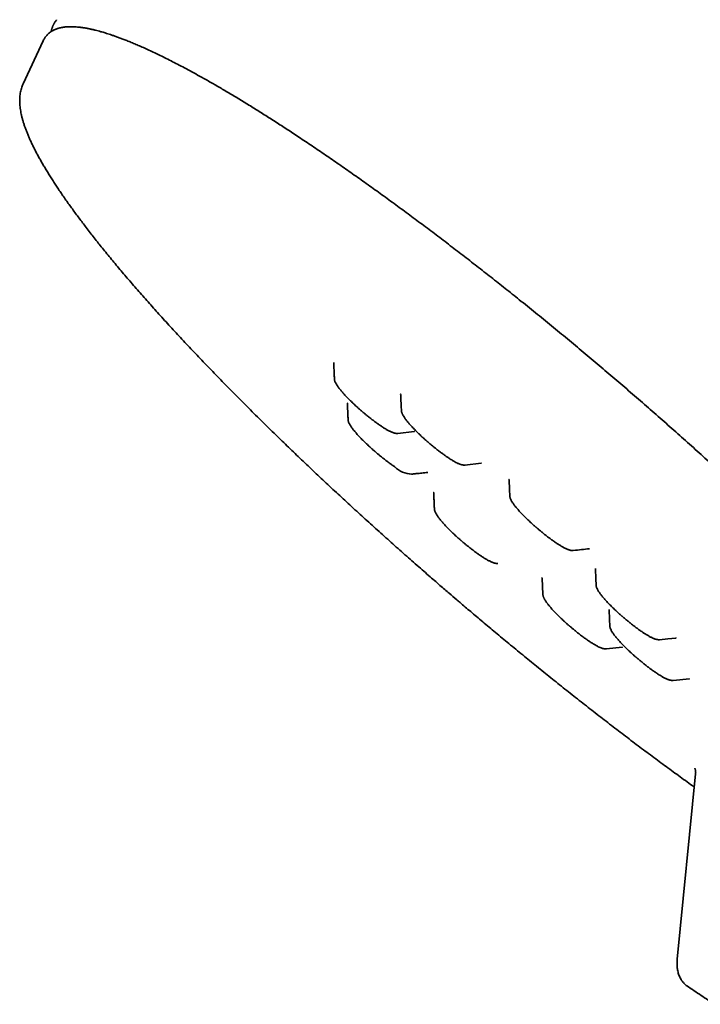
# Model space of a CAD drawing. Header units: millimetres. Extents: x 8 to 852, y 12 to 1820.
# Tile 11 of 27: x 655 to 701, y 635 to 701. Entities that reach past the tile are written whole.
import ezdxf

# ---------------------------------------------------------------- set-up
doc = ezdxf.new("R2010")
doc.units = ezdxf.units.MM

msp = doc.modelspace()

# ---------------------------------------------------------------- linework, layer by layer
at = {"color": 7, "linetype": 'Continuous', "lineweight": 35}
for p, q in [((657.989, 700.714), (657.978, 700.705)), ((657.072, 699.306), (655.725, 696.412)), ((657.077, 699.316), (657.072, 699.306)), ((655.725, 696.412), (655.724, 696.41)), ((676.536, 677.741), (676.535, 677.733)), ((681.074, 674.523), (681.074, 674.525)), ((680.844, 672.985), (681.932, 673.106)), ((685.333, 670.866), (686.419, 670.985)), ((688.342, 668.796), (688.342, 668.798)), ((683.289, 667.931), (683.288, 667.939)), ((687.541, 664.277), (687.542, 664.277)), ((694.08, 663.923), (694.079, 663.915)), ((690.504, 663.294), (690.55, 662.198)), ((690.506, 663.3), (690.506, 663.294)), ((694.126, 662.818), (694.126, 662.82)), ((694.997, 661.19), (694.995, 661.184)), ((695.043, 660.087), (695.043, 660.089)), ((699.459, 659.275), (699.462, 659.275)), ((694.807, 658.549), (695.89, 658.662)), ((698.377, 659.163), (698.375, 659.163)), ((699.295, 656.43), (700.379, 656.543)), ((700.374, 656.545), (700.377, 656.545)), ((700.791, 650.163), (699.56, 637.746)), ((700.245, 635.938), (700.249, 635.935))]:
    msp.add_line(p, q, dxfattribs=at)
at = {"color": 7, "linetype": 'Continuous', "lineweight": 35, "flags": 128}
msp.add_lwpolyline([(698.372, 659.159), (698.918, 659.216), (699.464, 659.274)], dxfattribs=at)
at = {"color": 7, "linetype": 'Continuous', "lineweight": 35}
msp.add_arc((681.829, 671.958), 1.703, 225.22477, 267.93636, dxfattribs=at)
for points, knots in [([(724.964, 640.928), (725.01, 640.96), (725.098, 641.024), (725.199, 641.121), (725.276, 641.204), (725.344, 641.29), (725.411, 641.39), (725.475, 641.507), (725.534, 641.642), (725.577, 641.774), (725.607, 641.898), (725.628, 642.007), (725.641, 642.111), (725.651, 642.214), (725.656, 642.325), (725.656, 642.446), (725.65, 642.585), (725.637, 642.74), (725.614, 642.912), (725.582, 643.095), (725.544, 643.267), (725.506, 643.422), (725.468, 643.557), (725.426, 643.698), (725.381, 643.84), (725.331, 643.986), (725.278, 644.132), (725.223, 644.275), (725.17, 644.409), (725.118, 644.532), (725.07, 644.645), (725.026, 644.746), (724.986, 644.835), (724.95, 644.913), (724.918, 644.981), (724.889, 645.042), (724.861, 645.101), (724.83, 645.165), (724.79, 645.248), (724.738, 645.353), (724.671, 645.484), (724.596, 645.629), (724.511, 645.789), (724.415, 645.965), (724.31, 646.155), (724.195, 646.356), (724.073, 646.565), (723.944, 646.782), (723.807, 647.006), (723.634, 647.285), (723.419, 647.622), (723.154, 648.025), (722.867, 648.449), (722.556, 648.897), (722.221, 649.368), (721.86, 649.862), (721.472, 650.382), (721.069, 650.909), (720.654, 651.442), (720.227, 651.979), (719.775, 652.538), (719.297, 653.119), (718.795, 653.719), (718.269, 654.338), (717.721, 654.974), (717.15, 655.625), (716.535, 656.317), (715.875, 657.049), (715.169, 657.821), (714.444, 658.601), (713.703, 659.39), (712.945, 660.186), (712.171, 660.988), (711.382, 661.796), (710.578, 662.609), (709.762, 663.426), (708.932, 664.247), (708.091, 665.071), (707.239, 665.897), (706.377, 666.724), (705.505, 667.553), (704.624, 668.381), (703.694, 669.248), (702.713, 670.153), (701.68, 671.095), (700.641, 672.034), (699.596, 672.968), (698.546, 673.897), (697.493, 674.82), (696.437, 675.735), (695.38, 676.643), (694.322, 677.541), (693.262, 678.433), (692.198, 679.319), (691.128, 680.201), (690.053, 681.077), (689.019, 681.912), (688.028, 682.704), (687.079, 683.454), (686.13, 684.198), (685.18, 684.934), (684.232, 685.662), (683.285, 686.382), (682.341, 687.091), (681.399, 687.79), (680.462, 688.478), (679.531, 689.154), (678.605, 689.818), (677.686, 690.468), (676.775, 691.103), (675.872, 691.724), (674.98, 692.329), (674.128, 692.897), (673.318, 693.429), (672.548, 693.928), (671.788, 694.411), (671.04, 694.878), (670.308, 695.327), (669.594, 695.757), (668.897, 696.168), (668.214, 696.562), (667.593, 696.911), (667.036, 697.218), (666.545, 697.482), (666.079, 697.727), (665.637, 697.955), (665.219, 698.165), (664.823, 698.358), (664.438, 698.542), (664.064, 698.716), (663.702, 698.879), (663.364, 699.027), (663.048, 699.16), (662.754, 699.28), (662.481, 699.387), (662.227, 699.484), (661.993, 699.57), (661.776, 699.646), (661.578, 699.713), (661.398, 699.772), (661.233, 699.823), (661.082, 699.869), (660.861, 699.933), (660.676, 699.982), (660.519, 700.021), (660.453, 700.037), (660.374, 700.056), (660.287, 700.076), (660.191, 700.096), (660.089, 700.117), (659.979, 700.138), (659.864, 700.158), (659.751, 700.176), (659.642, 700.192), (659.511, 700.209), (659.364, 700.224), (659.204, 700.236), (659.057, 700.243), (658.921, 700.245), (658.797, 700.243), (658.687, 700.238), (658.588, 700.23), (658.494, 700.22), (658.406, 700.208), (658.324, 700.194), (658.252, 700.179), (658.191, 700.165), (658.133, 700.15), (658.073, 700.133), (658.008, 700.113), (657.94, 700.088), (657.869, 700.06), (657.799, 700.029), (657.732, 699.995), (657.645, 699.946), (657.542, 699.879), (657.429, 699.789), (657.344, 699.707), (657.282, 699.636), (657.232, 699.573), (657.179, 699.498), (657.123, 699.41), (657.089, 699.342), (657.072, 699.306)], [0, 0, 0, 0, 0.004705, 0.009207, 0.013513, 0.0177, 0.021797, 0.027027, 0.032147, 0.037191, 0.040972, 0.044504, 0.047759, 0.050894, 0.054287, 0.057954, 0.061888, 0.066466, 0.071212, 0.076127, 0.081209, 0.084489, 0.087836, 0.091249, 0.094687, 0.097947, 0.101406, 0.104603, 0.107538, 0.110212, 0.112623, 0.114749, 0.116621, 0.118255, 0.119652, 0.120828, 0.122018, 0.123303, 0.124682, 0.12704, 0.12963, 0.132454, 0.135511, 0.138871, 0.142455, 0.14614, 0.149902, 0.153741, 0.157657, 0.161649, 0.168041, 0.174621, 0.181389, 0.188344, 0.195487, 0.202817, 0.210335, 0.218041, 0.225177, 0.232467, 0.23991, 0.247508, 0.255258, 0.263021, 0.270931, 0.278916, 0.286883, 0.295913, 0.304919, 0.3139, 0.322858, 0.331791, 0.3407, 0.349584, 0.358445, 0.367281, 0.376093, 0.38488, 0.393644, 0.402383, 0.411098, 0.419788, 0.428455, 0.43833, 0.448173, 0.457985, 0.467765, 0.477514, 0.487231, 0.496916, 0.50657, 0.516192, 0.52579, 0.535424, 0.545108, 0.554843, 0.564628, 0.573232, 0.581875, 0.590556, 0.599276, 0.608035, 0.616833, 0.62567, 0.634545, 0.643459, 0.652412, 0.661404, 0.670435, 0.679504, 0.688612, 0.69776, 0.706946, 0.71521, 0.723505, 0.731831, 0.740189, 0.748578, 0.756847, 0.765147, 0.773477, 0.781809, 0.788424, 0.794845, 0.801071, 0.807103, 0.812941, 0.818584, 0.824033, 0.829802, 0.835336, 0.840635, 0.845699, 0.850527, 0.85512, 0.859478, 0.8636, 0.867488, 0.871139, 0.874497, 0.877628, 0.880531, 0.883322, 0.890688, 0.891765, 0.893127, 0.894777, 0.896712, 0.89869, 0.900898, 0.903335, 0.905976, 0.908587, 0.911117, 0.913566, 0.917844, 0.921849, 0.925579, 0.929273, 0.932652, 0.935717, 0.938541, 0.941227, 0.943933, 0.946483, 0.948876, 0.950646, 0.952409, 0.954446, 0.956514, 0.958816, 0.961298, 0.963809, 0.966339, 0.968888, 0.974049, 0.97935, 0.984804, 0.987446, 0.990269, 0.993302, 0.996546, 1, 1, 1, 1]), ([(657.969, 700.707), (657.957, 700.693), (657.928, 700.659), (657.888, 700.603), (657.848, 700.543), (657.816, 700.489), (657.789, 700.442), (657.768, 700.401), (657.751, 700.367), (657.737, 700.338), (657.723, 700.307), (657.707, 700.269), (657.69, 700.225), (657.672, 700.177), (657.656, 700.128), (657.64, 700.075), (657.625, 700.022), (657.613, 699.971), (657.605, 699.936), (657.602, 699.918), (657.601, 699.916)], [0, 0, 0, 0, 0.0649065, 0.1572286, 0.2395476, 0.3118616, 0.3741694, 0.4256248, 0.4674284, 0.500555, 0.5335035, 0.58369, 0.6375429, 0.6950613, 0.7561309, 0.8150842, 0.881356, 0.9393858, 0.990988, 1, 1, 1, 1]), ([(655.724, 696.408), (655.713, 696.384), (655.679, 696.313), (655.633, 696.188), (655.586, 696.034), (655.548, 695.871), (655.519, 695.701), (655.501, 695.521), (655.493, 695.338), (655.495, 695.154), (655.507, 694.969), (655.527, 694.778), (655.558, 694.582), (655.597, 694.38), (655.645, 694.174), (655.701, 693.964), (655.766, 693.75), (655.839, 693.533), (655.919, 693.312), (656.007, 693.088), (656.102, 692.861), (656.204, 692.63), (656.314, 692.396), (656.43, 692.158), (656.553, 691.916), (656.682, 691.67), (656.819, 691.42), (656.962, 691.166), (657.111, 690.908), (657.268, 690.646), (657.431, 690.38), (657.6, 690.11), (657.776, 689.835), (657.959, 689.557), (658.147, 689.274), (658.343, 688.987), (658.544, 688.696), (658.752, 688.402), (658.966, 688.103), (659.187, 687.8), (659.413, 687.493), (659.646, 687.182), (659.894, 686.855), (660.149, 686.524), (660.419, 686.177), (660.687, 685.838), (660.97, 685.483), (661.261, 685.124), (661.569, 684.748), (661.883, 684.367), (662.205, 683.983), (662.533, 683.594), (662.868, 683.202), (663.21, 682.806), (663.558, 682.406), (663.913, 682.002), (664.273, 681.596), (664.641, 681.185), (665.014, 680.771), (665.393, 680.354), (665.779, 679.934), (666.17, 679.511), (666.568, 679.084), (666.971, 678.655), (667.38, 678.223), (667.794, 677.788), (668.214, 677.35), (668.64, 676.909), (669.071, 676.466), (669.507, 676.021), (669.948, 675.573), (670.395, 675.123), (670.847, 674.67), (671.304, 674.215), (671.75, 673.774), (672.201, 673.331), (672.639, 672.903), (673.081, 672.473), (673.511, 672.058), (673.943, 671.642), (674.379, 671.225), (674.818, 670.808), (675.259, 670.39), (675.703, 669.971), (676.15, 669.553), (676.6, 669.133), (677.052, 668.714), (677.506, 668.295), (677.962, 667.875), (678.42, 667.456), (678.881, 667.037), (679.342, 666.619), (679.805, 666.202), (680.269, 665.786), (680.733, 665.371), (681.197, 664.959), (681.66, 664.55), (682.118, 664.147), (682.565, 663.755), (682.982, 663.391), (683.345, 663.076), (683.673, 662.791), (683.973, 662.532), (684.178, 662.355), (684.274, 662.273)], [0, 0, 0, 0, 0.004119, 0.012308, 0.020764, 0.029537, 0.038679, 0.048239, 0.058257, 0.06762, 0.077269, 0.087161, 0.097238, 0.107443, 0.117722, 0.128032, 0.138334, 0.14861, 0.15885, 0.169049, 0.179205, 0.189321, 0.199396, 0.209434, 0.219437, 0.229408, 0.23935, 0.249265, 0.259155, 0.269023, 0.278871, 0.288701, 0.298513, 0.30831, 0.318093, 0.327863, 0.337622, 0.347369, 0.357107, 0.366836, 0.376556, 0.386269, 0.395974, 0.406779, 0.41647, 0.427242, 0.436922, 0.447665, 0.458424, 0.469169, 0.479904, 0.490627, 0.50134, 0.512045, 0.522741, 0.53343, 0.544112, 0.554789, 0.56546, 0.576127, 0.58679, 0.597451, 0.608109, 0.618766, 0.629422, 0.640078, 0.650735, 0.661394, 0.672055, 0.68272, 0.693389, 0.704064, 0.714745, 0.725435, 0.736133, 0.745739, 0.75643, 0.766032, 0.775634, 0.785233, 0.794831, 0.804426, 0.814019, 0.82361, 0.833197, 0.842781, 0.852361, 0.861936, 0.871506, 0.881069, 0.890623, 0.900167, 0.909697, 0.919208, 0.928694, 0.938141, 0.947529, 0.956816, 0.96591, 0.974552, 0.982003, 0.987722, 0.994291, 1, 1, 1, 1]), ([(676.535, 677.733), (676.538, 677.665), (676.544, 677.533), (676.553, 677.335), (676.563, 677.119), (676.574, 676.887), (676.582, 676.717), (676.585, 676.637)], [0, 0, 0, 0, 0.19547, 0.378417, 0.549627, 0.785989, 1, 1, 1, 1]), ([(676.585, 676.643), (676.586, 676.63), (676.588, 676.594), (676.601, 676.537), (676.623, 676.465), (676.654, 676.391), (676.693, 676.316), (676.737, 676.242), (676.786, 676.166), (676.841, 676.088), (676.902, 676.007), (676.968, 675.922), (677.039, 675.836), (677.115, 675.746), (677.196, 675.654), (677.282, 675.56), (677.373, 675.463), (677.467, 675.365), (677.565, 675.266), (677.666, 675.165), (677.77, 675.065), (677.875, 674.964), (677.981, 674.866), (678.075, 674.779), (678.135, 674.726), (678.159, 674.704)], [0, 0, 0, 0, 0.02066, 0.058556, 0.104829, 0.157821, 0.206603, 0.254142, 0.301226, 0.347864, 0.394113, 0.440042, 0.485709, 0.531161, 0.576432, 0.621543, 0.666501, 0.711304, 0.755932, 0.800342, 0.844448, 0.888078, 0.930852, 0.971761, 1, 1, 1, 1]), ([(681.026, 675.624), (681.026, 675.624), (681.024, 675.625), (681.024, 675.62), (681.024, 675.615)], [0, 0, 0, 0, 0.208621, 1, 1, 1, 1]), ([(681.024, 675.616), (681.028, 675.535), (681.035, 675.378), (681.046, 675.143), (681.056, 674.922), (681.065, 674.715), (681.071, 674.582), (681.074, 674.518)], [0, 0, 0, 0, 0.232683, 0.447757, 0.646525, 0.83021, 1, 1, 1, 1]), ([(677.452, 675.011), (677.452, 675.011), (677.45, 675.013), (677.45, 675.008), (677.451, 675.003)], [0, 0, 0, 0, 0.080812, 1, 1, 1, 1]), ([(677.451, 675.004), (677.454, 674.935), (677.46, 674.803), (677.469, 674.605), (677.479, 674.389), (677.49, 674.157), (677.497, 673.987), (677.501, 673.907)], [0, 0, 0, 0, 0.195558, 0.378555, 0.549778, 0.786097, 1, 1, 1, 1]), ([(678.159, 674.704), (678.172, 674.692), (678.207, 674.661), (678.257, 674.617), (678.304, 674.575), (678.338, 674.545), (678.375, 674.513), (678.402, 674.491), (678.42, 674.475)], [0, 0, 0, 0, 0.156334, 0.402719, 0.577405, 0.701091, 0.788609, 1, 1, 1, 1]), ([(678.42, 674.475), (678.439, 674.459), (678.472, 674.43), (678.531, 674.38), (678.597, 674.324), (678.679, 674.256), (678.77, 674.182), (678.866, 674.104), (678.966, 674.025), (679.069, 673.944), (679.174, 673.865), (679.279, 673.786), (679.383, 673.709), (679.487, 673.635), (679.589, 673.563), (679.69, 673.495), (679.788, 673.43), (679.883, 673.369), (679.975, 673.312), (680.064, 673.258), (680.15, 673.21), (680.232, 673.165), (680.312, 673.125), (680.388, 673.09), (680.461, 673.058), (680.533, 673.031), (680.604, 673.009), (680.673, 672.993), (680.741, 672.983), (680.794, 672.982), (680.827, 672.984), (680.838, 672.985), (680.841, 672.985)], [0, 0, 0, 0, 0.019081, 0.034582, 0.059427, 0.087251, 0.118153, 0.151048, 0.185405, 0.220819, 0.257011, 0.293781, 0.33098, 0.368499, 0.406255, 0.444186, 0.482242, 0.520391, 0.558608, 0.596883, 0.635218, 0.673633, 0.712172, 0.750913, 0.789984, 0.829576, 0.869912, 0.910908, 0.949787, 0.983016, 0.995292, 1, 1, 1, 1]), ([(681.075, 674.523), (681.076, 674.502), (681.08, 674.46), (681.095, 674.398), (681.114, 674.344), (681.133, 674.298), (681.15, 674.261), (681.169, 674.224), (681.193, 674.179), (681.227, 674.122), (681.274, 674.05), (681.331, 673.968), (681.377, 673.906), (681.401, 673.876)], [0, 0, 0, 0, 0.104219, 0.203287, 0.287311, 0.356614, 0.412933, 0.47038, 0.545395, 0.637853, 0.747609, 0.874491, 1, 1, 1, 1]), ([(677.501, 673.915), (677.502, 673.902), (677.504, 673.865), (677.517, 673.807), (677.539, 673.735), (677.57, 673.661), (677.609, 673.586), (677.653, 673.512), (677.702, 673.436), (677.757, 673.358), (677.818, 673.277), (677.884, 673.192), (677.955, 673.106), (678.031, 673.016), (678.112, 672.924), (678.198, 672.83), (678.289, 672.733), (678.383, 672.635), (678.481, 672.536), (678.582, 672.435), (678.686, 672.335), (678.791, 672.234), (678.897, 672.136), (678.999, 672.042), (679.089, 671.961), (679.16, 671.898), (679.211, 671.853), (679.248, 671.821), (679.274, 671.799), (679.302, 671.774), (679.322, 671.757), (679.336, 671.744)], [0, 0, 0, 0, 0.0202343, 0.0546401, 0.0966508, 0.1447621, 0.1890518, 0.2322124, 0.2749596, 0.3173021, 0.3592916, 0.4009897, 0.4424508, 0.4837171, 0.5248186, 0.5657741, 0.6065917, 0.6472682, 0.687786, 0.7281056, 0.7681494, 0.8077612, 0.8465955, 0.8837362, 0.9175587, 0.9416233, 0.9586924, 0.9707809, 0.9793354, 0.9853867, 1, 1, 1, 1]), ([(681.401, 673.875), (681.436, 673.832), (681.503, 673.745), (681.62, 673.609), (681.735, 673.48), (681.844, 673.364), (681.964, 673.239), (682.106, 673.095), (682.282, 672.923), (682.459, 672.757), (682.633, 672.598), (682.804, 672.446), (682.995, 672.282), (683.182, 672.126), (683.358, 671.983), (683.521, 671.854), (683.691, 671.724), (683.866, 671.595), (684.039, 671.471), (684.149, 671.397), (684.203, 671.361)], [0, 0, 0, 0, 0.060531, 0.120039, 0.172459, 0.217823, 0.256162, 0.315865, 0.378479, 0.444008, 0.495081, 0.548641, 0.608352, 0.674644, 0.722515, 0.773322, 0.827071, 0.883766, 0.943413, 1, 1, 1, 1]), ([(681.931, 673.106), (681.935, 673.106), (681.942, 673.108), (681.947, 673.108), (681.946, 673.109), (681.946, 673.109)], [0, 0, 0, 0, 0.537516, 0.996051, 1, 1, 1, 1]), ([(679.336, 671.744), (679.355, 671.728), (679.389, 671.7), (679.447, 671.65), (679.514, 671.594), (679.596, 671.526), (679.686, 671.452), (679.782, 671.374), (679.882, 671.295), (679.985, 671.214), (680.09, 671.134), (680.195, 671.056), (680.299, 670.979), (680.403, 670.904), (680.505, 670.833), (680.581, 670.781), (680.622, 670.754), (680.63, 670.749)], [0, 0, 0, 0, 0.042057, 0.076223, 0.130984, 0.19231, 0.26042, 0.332925, 0.40865, 0.486707, 0.566478, 0.647521, 0.729511, 0.812207, 0.895425, 0.979026, 1, 1, 1, 1]), ([(684.202, 671.361), (684.268, 671.318), (684.399, 671.232), (684.575, 671.126), (684.729, 671.042), (684.848, 670.983), (684.939, 670.944), (685.009, 670.917), (685.063, 670.9), (685.108, 670.887), (685.151, 670.877), (685.205, 670.868), (685.269, 670.862), (685.313, 670.865), (685.336, 670.867)], [0, 0, 0, 0, 0.139106, 0.279787, 0.409452, 0.525001, 0.601812, 0.671757, 0.736915, 0.767762, 0.808501, 0.860639, 0.924403, 1, 1, 1, 1]), ([(686.42, 670.985), (686.425, 670.986), (686.434, 670.987), (686.435, 670.988), (686.435, 670.988)], [0, 0, 0, 0, 0.605755, 1, 1, 1, 1]), ([(681.76, 670.255), (681.838, 670.264), (682.005, 670.282), (682.233, 670.307), (682.447, 670.331), (682.645, 670.352), (682.777, 670.366), (682.845, 670.374)], [0, 0, 0, 0, 0.209617, 0.443896, 0.615483, 0.800501, 1, 1, 1, 1]), ([(688.293, 669.901), (688.292, 669.901), (688.291, 669.903), (688.291, 669.897), (688.291, 669.892)], [0, 0, 0, 0, 0.106401, 1, 1, 1, 1]), ([(688.291, 669.893), (688.299, 669.711), (688.315, 669.347), (688.331, 668.983), (688.339, 668.801)], [0, 0, 0, 0, 0.499997, 1, 1, 1, 1]), ([(683.237, 669.032), (683.237, 669.032), (683.236, 669.034), (683.236, 669.029), (683.236, 669.025)], [0, 0, 0, 0, 0.050391, 1, 1, 1, 1]), ([(683.236, 669.025), (683.241, 668.924), (683.25, 668.731), (683.263, 668.445), (683.275, 668.182), (683.282, 668.013), (683.285, 667.933)], [0, 0, 0, 0, 0.289233, 0.551017, 0.787322, 1, 1, 1, 1]), ([(688.339, 668.796), (688.341, 668.779), (688.344, 668.738), (688.359, 668.675), (688.383, 668.603), (688.417, 668.528), (688.457, 668.453), (688.502, 668.379), (688.553, 668.302), (688.609, 668.223), (688.671, 668.141), (688.738, 668.056), (688.811, 667.969), (688.888, 667.879), (688.971, 667.786), (689.058, 667.691), (689.149, 667.595), (689.244, 667.496), (689.343, 667.396), (689.445, 667.296), (689.549, 667.195), (689.655, 667.095), (689.76, 666.998), (689.859, 666.907), (689.944, 666.83), (690.011, 666.771), (690.058, 666.73), (690.092, 666.7), (690.129, 666.668), (690.155, 666.645), (690.174, 666.629)], [0, 0, 0, 0, 0.025724, 0.061802, 0.105917, 0.153904, 0.197665, 0.240837, 0.283582, 0.325933, 0.367944, 0.409677, 0.451184, 0.492504, 0.533664, 0.574681, 0.615559, 0.656294, 0.696862, 0.737218, 0.777269, 0.816827, 0.855464, 0.891965, 0.923424, 0.945787, 0.961643, 0.972869, 0.980813, 1, 1, 1, 1]), ([(683.286, 667.931), (683.287, 667.919), (683.289, 667.884), (683.301, 667.827), (683.323, 667.756), (683.355, 667.682), (683.394, 667.607), (683.438, 667.532), (683.487, 667.457), (683.542, 667.378), (683.602, 667.297), (683.668, 667.213), (683.739, 667.126), (683.816, 667.037), (683.897, 666.944), (683.983, 666.85), (684.073, 666.754), (684.167, 666.656), (684.265, 666.556), (684.367, 666.456), (684.47, 666.355), (684.576, 666.255), (684.681, 666.156), (684.783, 666.063), (684.873, 665.982), (684.945, 665.918), (684.996, 665.873), (685.032, 665.841), (685.058, 665.819), (685.086, 665.794), (685.107, 665.777), (685.121, 665.765)], [0, 0, 0, 0, 0.017938, 0.052425, 0.094534, 0.142758, 0.187151, 0.230413, 0.27326, 0.315702, 0.35779, 0.399586, 0.441144, 0.482507, 0.523705, 0.564756, 0.60567, 0.646442, 0.687054, 0.727468, 0.767606, 0.807311, 0.846236, 0.883464, 0.917366, 0.941486, 0.958596, 0.970712, 0.979287, 0.985352, 1, 1, 1, 1]), ([(690.174, 666.629), (690.193, 666.613), (690.226, 666.584), (690.284, 666.535), (690.351, 666.479), (690.433, 666.411), (690.523, 666.337), (690.62, 666.259), (690.72, 666.179), (690.823, 666.099), (690.928, 666.019), (691.033, 665.94), (691.137, 665.864), (691.241, 665.789), (691.343, 665.718), (691.444, 665.649), (691.541, 665.584), (691.637, 665.523), (691.729, 665.466), (691.818, 665.413), (691.904, 665.364), (691.986, 665.32), (692.065, 665.28), (692.142, 665.244), (692.215, 665.213), (692.287, 665.186), (692.357, 665.164), (692.427, 665.148), (692.495, 665.138), (692.548, 665.136), (692.58, 665.138), (692.591, 665.139), (692.594, 665.14)], [0, 0, 0, 0, 0.0190903, 0.0345992, 0.0594563, 0.0872934, 0.1182104, 0.1511222, 0.1854955, 0.2209271, 0.2571372, 0.2939246, 0.331142, 0.3686795, 0.4064543, 0.4444031, 0.4824784, 0.5206456, 0.5588815, 0.597175, 0.6355288, 0.6739626, 0.7125204, 0.7512803, 0.7903704, 0.8299822, 0.8703377, 0.911354, 0.9502519, 0.9834976, 0.9957793, 1, 1, 1, 1]), ([(685.121, 665.765), (685.139, 665.749), (685.173, 665.72), (685.231, 665.671), (685.298, 665.614), (685.38, 665.546), (685.47, 665.472), (685.567, 665.395), (685.667, 665.315), (685.77, 665.235), (685.874, 665.155), (685.979, 665.076), (686.084, 664.999), (686.188, 664.925), (686.29, 664.853), (686.39, 664.785), (686.488, 664.72), (686.583, 664.659), (686.676, 664.602), (686.765, 664.549), (686.851, 664.5), (686.933, 664.455), (687.012, 664.415), (687.088, 664.38), (687.162, 664.348), (687.233, 664.322), (687.304, 664.3), (687.374, 664.283), (687.441, 664.274), (687.497, 664.271), (687.53, 664.274), (687.541, 664.275)], [0, 0, 0, 0, 0.019095, 0.034607, 0.059469, 0.087313, 0.118236, 0.151155, 0.185536, 0.220975, 0.257193, 0.293988, 0.331213, 0.368759, 0.406541, 0.444498, 0.482581, 0.520756, 0.559, 0.597302, 0.635663, 0.674104, 0.71267, 0.751437, 0.790534, 0.830153, 0.870514, 0.911537, 0.950444, 0.983699, 1, 1, 1, 1]), ([(692.595, 665.139), (692.776, 665.159), (693.138, 665.197), (693.5, 665.236), (693.681, 665.255)], [0, 0, 0, 0, 0.5, 1, 1, 1, 1]), ([(694.079, 663.916), (694.086, 663.734), (694.101, 663.369), (694.116, 663.005), (694.123, 662.822)], [0, 0, 0, 0, 0.5, 1, 1, 1, 1]), ([(690.505, 663.307), (690.504, 663.307), (690.503, 663.308), (690.503, 663.304), (690.503, 663.3)], [0, 0, 0, 0, 0.205687, 1, 1, 1, 1]), ([(694.124, 662.817), (694.125, 662.8), (694.128, 662.758), (694.144, 662.695), (694.168, 662.623), (694.202, 662.548), (694.242, 662.473), (694.287, 662.399), (694.338, 662.322), (694.394, 662.243), (694.456, 662.161), (694.523, 662.077), (694.595, 661.989), (694.673, 661.899), (694.755, 661.806), (694.842, 661.712), (694.934, 661.615), (695.029, 661.516), (695.128, 661.416), (695.229, 661.316), (695.334, 661.215), (695.439, 661.115), (695.544, 661.018), (695.644, 660.927), (695.729, 660.85), (695.796, 660.791), (695.843, 660.75), (695.877, 660.72), (695.914, 660.688), (695.94, 660.665), (695.959, 660.649)], [0, 0, 0, 0, 0.026546, 0.062597, 0.10668, 0.154625, 0.198349, 0.241485, 0.284194, 0.326509, 0.368486, 0.410184, 0.451656, 0.492942, 0.534068, 0.575051, 0.615896, 0.656596, 0.697131, 0.737453, 0.77747, 0.816996, 0.8556, 0.892069, 0.923498, 0.94584, 0.96168, 0.972896, 0.980832, 1, 1, 1, 1]), ([(684.274, 662.273), (684.445, 662.126), (684.688, 661.918), (685.047, 661.611), (685.357, 661.347), (685.727, 661.032), (686.117, 660.702), (686.527, 660.357), (686.951, 660.001), (687.387, 659.637), (687.831, 659.267), (688.283, 658.893), (688.74, 658.516), (689.202, 658.137), (689.668, 657.756), (690.137, 657.375), (690.609, 656.993), (691.083, 656.611), (691.558, 656.23), (692.035, 655.85), (692.513, 655.471), (692.991, 655.093), (693.47, 654.717), (693.949, 654.343), (694.428, 653.971), (694.907, 653.601), (695.385, 653.233), (695.862, 652.868), (696.339, 652.505), (696.815, 652.145), (697.289, 651.789), (697.762, 651.435), (698.234, 651.084), (698.704, 650.737), (699.172, 650.393), (699.638, 650.053), (700.102, 649.716), (700.458, 649.46), (700.657, 649.317), (700.703, 649.284)], [0, 0, 0, 0, 0.0310828, 0.043833, 0.064986, 0.0869823, 0.110603, 0.1352752, 0.1607677, 0.1868959, 0.2135287, 0.240569, 0.2679435, 0.2955959, 0.3234821, 0.3515672, 0.3798229, 0.4082261, 0.4367579, 0.4654024, 0.4941462, 0.522978, 0.5518881, 0.580868, 0.6099105, 0.6390092, 0.6681587, 0.6973538, 0.7265903, 0.7558643, 0.7851724, 0.8145112, 0.8438781, 0.8732705, 0.9026861, 0.9321228, 0.9615785, 0.9910517, 1, 1, 1, 1]), ([(690.551, 662.203), (690.553, 662.183), (690.556, 662.143), (690.571, 662.083), (690.589, 662.028), (690.608, 661.983), (690.625, 661.945), (690.644, 661.908), (690.669, 661.862), (690.703, 661.805), (690.749, 661.733), (690.806, 661.651), (690.853, 661.59), (690.877, 661.559)], [0, 0, 0, 0, 0.096412, 0.195926, 0.280585, 0.350711, 0.408032, 0.466349, 0.542229, 0.635548, 0.746159, 0.873892, 1, 1, 1, 1]), ([(690.875, 661.561), (690.894, 661.536), (690.935, 661.484), (691.004, 661.399), (691.08, 661.31), (691.162, 661.218), (691.247, 661.124), (691.338, 661.027), (691.432, 660.929), (691.53, 660.83), (691.631, 660.729), (691.735, 660.628), (691.84, 660.528), (691.946, 660.43), (692.048, 660.336), (692.138, 660.255), (692.209, 660.192), (692.26, 660.147), (692.297, 660.115), (692.323, 660.092), (692.351, 660.068), (692.371, 660.051), (692.385, 660.038)], [0, 0, 0, 0, 0.058945, 0.124084, 0.188917, 0.253491, 0.317836, 0.381964, 0.44587, 0.509527, 0.572873, 0.635785, 0.698018, 0.759029, 0.817377, 0.870505, 0.908304, 0.935116, 0.954104, 0.967541, 0.977046, 1, 1, 1, 1]), ([(694.995, 661.185), (695.003, 661.003), (695.017, 660.639), (695.032, 660.274), (695.039, 660.092)], [0, 0, 0, 0, 0.5, 1, 1, 1, 1]), ([(695.959, 660.649), (695.977, 660.633), (696.011, 660.605), (696.069, 660.555), (696.136, 660.499), (696.218, 660.431), (696.308, 660.357), (696.404, 660.279), (696.505, 660.2), (696.608, 660.119), (696.712, 660.039), (696.817, 659.961), (696.922, 659.884), (697.026, 659.809), (697.128, 659.738), (697.203, 659.686), (697.243, 659.66), (697.251, 659.655)], [0, 0, 0, 0, 0.0420865, 0.0762774, 0.1310773, 0.1924471, 0.2606068, 0.333164, 0.4089436, 0.4870559, 0.5668847, 0.6479863, 0.7300358, 0.8127911, 0.8960693, 0.9797313, 1, 1, 1, 1]), ([(692.385, 660.038), (692.404, 660.022), (692.438, 659.993), (692.496, 659.944), (692.563, 659.888), (692.645, 659.82), (692.735, 659.746), (692.831, 659.668), (692.931, 659.589), (693.035, 659.508), (693.139, 659.428), (693.244, 659.35), (693.349, 659.273), (693.452, 659.198), (693.554, 659.127), (693.63, 659.075), (693.67, 659.048), (693.678, 659.043)], [0, 0, 0, 0, 0.042064, 0.076237, 0.131008, 0.192345, 0.260468, 0.332987, 0.408726, 0.486797, 0.566583, 0.647641, 0.729646, 0.812357, 0.89559, 0.979207, 1, 1, 1, 1]), ([(695.04, 660.087), (695.041, 660.069), (695.044, 660.028), (695.06, 659.965), (695.084, 659.893), (695.118, 659.818), (695.158, 659.743), (695.203, 659.669), (695.254, 659.592), (695.31, 659.513), (695.372, 659.431), (695.439, 659.347), (695.511, 659.259), (695.589, 659.169), (695.671, 659.076), (695.758, 658.982), (695.85, 658.885), (695.945, 658.786), (696.044, 658.686), (696.145, 658.586), (696.25, 658.485), (696.355, 658.385), (696.46, 658.288), (696.546, 658.209), (696.596, 658.164), (696.612, 658.15)], [0, 0, 0, 0, 0.028913, 0.06858, 0.117085, 0.169853, 0.217974, 0.265445, 0.312448, 0.359016, 0.405211, 0.4511, 0.496741, 0.542176, 0.587435, 0.632537, 0.677487, 0.722279, 0.766887, 0.811262, 0.855302, 0.8988, 0.941285, 0.981424, 1, 1, 1, 1]), ([(697.251, 659.654), (697.276, 659.638), (697.334, 659.599), (697.421, 659.544), (697.514, 659.486), (697.603, 659.433), (697.689, 659.385), (697.771, 659.34), (697.85, 659.3), (697.926, 659.264), (698, 659.233), (698.071, 659.206), (698.142, 659.184), (698.212, 659.168), (698.279, 659.158), (698.333, 659.156), (698.365, 659.159), (698.375, 659.16)], [0, 0, 0, 0, 0.052935, 0.123043, 0.193276, 0.263616, 0.334065, 0.404662, 0.475486, 0.546681, 0.618481, 0.69124, 0.765363, 0.840699, 0.912151, 0.973223, 1, 1, 1, 1]), ([(699.464, 659.274), (699.469, 659.274), (699.476, 659.275), (699.476, 659.276), (699.477, 659.276)], [0, 0, 0, 0, 0.6348896, 1, 1, 1, 1]), ([(693.678, 659.043), (693.743, 659.001), (693.874, 658.915), (694.048, 658.81), (694.202, 658.726), (694.334, 658.661), (694.448, 658.613), (694.528, 658.585), (694.584, 658.57), (694.627, 658.56), (694.68, 658.55), (694.744, 658.545), (694.787, 658.547), (694.81, 658.549)], [0, 0, 0, 0, 0.13895, 0.278593, 0.406793, 0.52255, 0.637332, 0.738445, 0.769362, 0.809986, 0.861825, 0.925095, 1, 1, 1, 1]), ([(695.889, 658.662), (695.894, 658.663), (695.901, 658.664), (695.901, 658.665), (695.901, 658.665)], [0, 0, 0, 0, 0.667174, 1, 1, 1, 1]), ([(696.612, 658.15), (696.62, 658.143), (696.651, 658.115), (696.699, 658.073), (696.75, 658.028), (696.786, 657.996), (696.812, 657.974), (696.84, 657.949), (696.86, 657.932), (696.875, 657.919)], [0, 0, 0, 0, 0.093029, 0.357773, 0.545558, 0.678548, 0.77266, 0.839233, 1, 1, 1, 1]), ([(696.875, 657.919), (696.893, 657.903), (696.927, 657.875), (696.985, 657.825), (697.052, 657.769), (697.134, 657.701), (697.224, 657.627), (697.32, 657.549), (697.421, 657.47), (697.524, 657.389), (697.628, 657.309), (697.733, 657.231), (697.838, 657.154), (697.942, 657.079), (698.044, 657.008), (698.144, 656.94), (698.242, 656.875), (698.337, 656.813), (698.43, 656.756), (698.519, 656.703), (698.604, 656.655), (698.687, 656.61), (698.766, 656.57), (698.842, 656.534), (698.916, 656.503), (698.987, 656.476), (699.058, 656.454), (699.128, 656.438), (699.195, 656.428), (699.25, 656.426), (699.283, 656.429), (699.294, 656.43)], [0, 0, 0, 0, 0.0190989, 0.0346146, 0.0594827, 0.0873321, 0.1182627, 0.1511889, 0.1855773, 0.2210243, 0.2572503, 0.2940537, 0.3312874, 0.3688413, 0.4066324, 0.4445977, 0.4826895, 0.5208731, 0.5591255, 0.5974355, 0.6358055, 0.6742556, 0.7128295, 0.7516054, 0.7907113, 0.8303387, 0.8707094, 0.9117411, 0.950657, 0.9839197, 1, 1, 1, 1]), ([(700.379, 656.543), (700.383, 656.544), (700.39, 656.545), (700.391, 656.546), (700.391, 656.546)], [0, 0, 0, 0, 0.61116, 1, 1, 1, 1]), ([(700.737, 650.549), (700.737, 650.549), (700.737, 650.549), (700.741, 650.54), (700.747, 650.526), (700.753, 650.509), (700.76, 650.49), (700.768, 650.462), (700.778, 650.421), (700.79, 650.355), (700.797, 650.263), (700.792, 650.192), (700.789, 650.155)], [0, 0, 0, 0, 0.0866131, 0.1916059, 0.2903402, 0.339379, 0.3972729, 0.4656182, 0.5451251, 0.6737562, 0.8268306, 1, 1, 1, 1]), ([(699.561, 637.746), (699.556, 637.694), (699.547, 637.592), (699.545, 637.455), (699.547, 637.342), (699.553, 637.255), (699.56, 637.182), (699.572, 637.083), (699.594, 636.958), (699.629, 636.815), (699.674, 636.68), (699.728, 636.55), (699.79, 636.43), (699.848, 636.338), (699.897, 636.268), (699.942, 636.21), (699.999, 636.144), (700.072, 636.071), (700.156, 635.997), (700.221, 635.953), (700.249, 635.935)], [0, 0, 0, 0, 0.069133, 0.135342, 0.187416, 0.225238, 0.25716, 0.291287, 0.365963, 0.439694, 0.507637, 0.577508, 0.650583, 0.713758, 0.744657, 0.782835, 0.828431, 0.882314, 0.948571, 1, 1, 1, 1]), ([(700.243, 635.936), (700.353, 635.862), (700.621, 635.68), (701.044, 635.396), (701.513, 635.085), (701.851, 634.861), (702.032, 634.742), (702.059, 634.724)], [0, 0, 0, 0, 0.178705, 0.437183, 0.695781, 0.9545, 1, 1, 1, 1])]:
    msp.add_open_spline(points, degree=3, knots=knots, dxfattribs=at)

doc.saveas('drawing.dxf')
